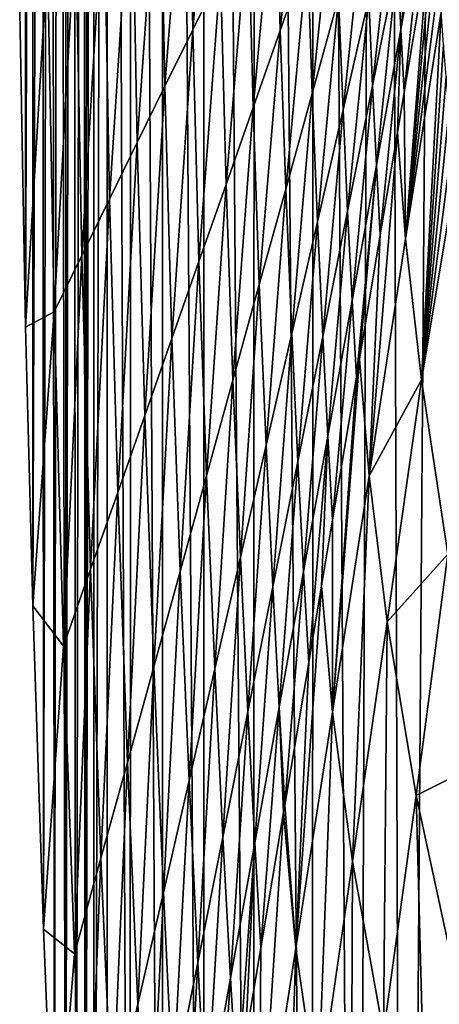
# Model space of a CAD drawing. Header units: metres. Extents: x -23 to 23, y -199 to 23.
# Tile 49 of 112: x -23.48 to -21.36, y -8.06 to -3.09. Entities that reach past the tile are written whole.
import ezdxf

# ---------------------------------------------------------------- set-up
doc = ezdxf.new("R2010")
doc.units = ezdxf.units.M
doc.layers.add('solid_509541_180_SW0001', color=7, linetype='CONTINUOUS')

msp = doc.modelspace()

# ---------------------------------------------------------------- linework, layer by layer
at = {"layer": 'solid_509541_180_SW0001'}
for points in [[(-21.271791, 18.232214), (-21.53804, -17.812857), (-21.651287, 17.621748)], [(-21.271791, 18.232214), (-21.279938, -18.219637), (-21.53804, -17.812857)], [(-21.651287, 17.621748), (-21.778461, -17.394625), (-21.990782, 16.985275)], [(-21.651287, 17.621748), (-21.53804, -17.812857), (-21.778461, -17.394625)], [(-21.990782, 16.985275), (-22.00001, -16.966969), (-22.289072, 16.325026)], [(-21.990782, 16.985275), (-21.778461, -17.394625), (-22.00001, -16.966969)], [(-22.289072, 16.325026), (-22.296637, -16.30862), (-22.543423, 15.647359)], [(-22.289072, 16.325026), (-22.00001, -16.966969), (-22.296637, -16.30862)], [(-22.543423, 15.647359), (-22.549278, -15.632474), (-22.752304, 14.959496)], [(-22.543423, 15.647359), (-22.296637, -16.30862), (-22.549278, -15.632474)], [(-22.752304, 14.959496), (-22.756874, -14.94126), (-22.91559, 14.25882)], [(-22.752304, 14.959496), (-22.549278, -15.632474), (-22.756874, -14.94126)], [(-22.91559, 14.25882), (-22.918619, -14.23809), (-23.032576, 13.54204)], [(-22.91559, 14.25882), (-22.756874, -14.94126), (-22.918619, -14.23809)], [(-23.032576, 13.54204), (-23.033936, -13.52564), (-23.102457, -12.805938)], [(-23.032576, 13.54204), (-23.102457, -12.805938), (-23.102457, 12.80594)], [(-23.032576, 13.54204), (-22.918619, -14.23809), (-23.033936, -13.52564)], [(-23.145586, -12.091227), (-23.102457, 12.80594), (-23.102457, -12.805938)], [(-23.129168, 12.365482), (-23.102457, 12.80594), (-23.145586, -12.091227)], [(-23.129168, 12.365482), (-23.145586, -12.091227), (-23.15481, 11.925622)], [(-23.15481, 11.925622), (-23.193306, -11.245243), (-23.207848, 10.964628)], [(-23.15481, 11.925622), (-23.145586, -12.091227), (-23.193306, -11.245243)], [(-23.207848, 10.964628), (-23.193306, -11.245243), (-23.245043, -10.245873)], [(-23.207848, 10.964628), (-23.245043, -10.245873), (-23.240559, 10.331654)], [(-23.240559, 10.331654), (-23.245043, -10.245873), (-23.277456, 9.570767)], [(-23.277456, 9.570767), (-23.29974, -9.067382), (-23.318369, 8.651896)], [(-23.277456, 9.570767), (-23.245043, -10.245873), (-23.29974, -9.067382)], [(-23.318369, 8.651896), (-23.355652, -7.681118), (-23.362444, 7.538522)], [(-23.318369, 8.651896), (-23.29974, -9.067382), (-23.355652, -7.681118)], [(-23.362444, 7.538522), (-23.355652, -7.681118), (-23.409784, -6.050824)], [(-23.362444, 7.538522), (-23.409784, -6.050824), (-23.407738, 6.187029)], [(-23.407738, 6.187029), (-23.446383, -4.644218), (-23.450617, 4.544977)], [(-23.407738, 6.187029), (-23.409784, -6.050824), (-23.446383, -4.644218)], [(-23.450617, 4.544977), (-23.446383, -4.644218), (-23.476294, -3.054465)], [(-22.484304, -1.739782, 105.970299), (-22.626259, -1.913444, 90.829521), (-22.603109, -3.145472, 90.829521)], [(-22.463356, -2.860953, 105.970299), (-22.484304, -1.739782, 105.970299), (-22.603109, -3.145472, 90.829521)], [(-22.626259, -1.913444, 90.829521), (-22.768213, -2.087106, 75.688744), (-22.742861, -3.42999, 75.688744)], [(-22.603109, -3.145472, 90.829521), (-22.626259, -1.913444, 90.829521), (-22.742861, -3.42999, 75.688744)], [(-22.044098, -2.007399, 151.392624), (-22.183849, -2.291917, 136.251846), (-22.160923, -3.148997, 136.251846)], [(-22.024172, -2.760849, 151.392624), (-22.044098, -2.007399, 151.392624), (-22.160923, -3.148997, 136.251846)], [(-22.768213, -2.087106, 75.688744), (-22.910168, -2.260769, 60.547974), (-22.882614, -3.714508, 60.547974)], [(-22.742861, -3.42999, 75.688744), (-22.768213, -2.087106, 75.688744), (-22.882614, -3.714508, 60.547974)], [(-21.552168, -3.144253, 196.814941), (-21.442976, -2.166507, 211.955719), (-21.568935, -2.797761, 196.814941)], [(-21.552168, -3.144253, 196.814941), (-21.429298, -2.460907, 211.955719), (-21.442976, -2.166507, 211.955719)], [(-22.910168, -2.260769, 60.547974), (-23.052122, -2.434431, 45.407196), (-23.022367, -3.999026, 45.407196)], [(-22.882614, -3.714508, 60.547974), (-22.910168, -2.260769, 60.547974), (-23.022367, -3.999026, 45.407196)], [(-22.183849, -2.291917, 136.251846), (-22.323603, -2.576435, 121.111069), (-22.297676, -3.537144, 121.111069)], [(-22.160923, -3.148997, 136.251846), (-22.183849, -2.291917, 136.251846), (-22.297676, -3.537144, 121.111069)], [(-21.887419, -2.372702, 166.533386), (-22.024172, -2.760849, 151.392624), (-22.000177, -3.466523, 151.392624)], [(-21.866941, -2.984569, 166.533386), (-21.887419, -2.372702, 166.533386), (-22.000177, -3.466523, 151.392624)], [(-21.585241, -2.422314, 196.814941), (-21.714766, -2.985946, 181.674164), (-21.694893, -3.429016, 181.674164)], [(-21.568935, -2.797761, 196.814941), (-21.585241, -2.422314, 196.814941), (-21.694893, -3.429016, 181.674164)], [(-23.052122, -2.434431, 45.407196), (-23.194075, -2.608093, 30.266424), (-23.162121, -4.283544, 30.266424)], [(-23.022367, -3.999026, 45.407196), (-23.052122, -2.434431, 45.407196), (-23.162121, -4.283544, 30.266424)], [(-21.552168, -3.144253, 196.814941), (-21.535379, -3.460036, 196.814941), (-21.429298, -2.460907, 211.955719)], [(-21.429298, -2.460907, 211.955719), (-21.535379, -3.460036, 196.814941), (-21.414827, -2.741065, 211.955719)], [(-21.733707, -2.502616, 181.674164), (-21.866941, -2.984569, 166.533386), (-21.84429, -3.549579, 166.533386)], [(-21.714766, -2.985946, 181.674164), (-21.733707, -2.502616, 181.674164), (-21.84429, -3.549579, 166.533386)], [(-21.379511, -2.530442, 216.39122), (-21.414827, -2.741065, 211.955719), (-21.52861, -4.199726, 192.516052)], [(-21.370489, -2.715563, 216.206146), (-21.379511, -2.530442, 216.39122), (-21.52861, -4.199726, 192.516052)], [(-22.323603, -2.576435, 121.111069), (-22.463356, -2.860953, 105.970299), (-22.434429, -3.925291, 105.970299)], [(-22.297676, -3.537144, 121.111069), (-22.323603, -2.576435, 121.111069), (-22.434429, -3.925291, 105.970299)], [(-23.194075, -2.608093, 30.266424), (-23.336029, -2.781755, 15.125648), (-23.301874, -4.568062, 15.125648)], [(-23.162121, -4.283544, 30.266424), (-23.194075, -2.608093, 30.266424), (-23.301874, -4.568062, 15.125648)], [(-21.36034, -2.890047, 216.012436), (-21.370489, -2.715563, 216.206146), (-21.52861, -4.199726, 192.516052)], [(-22.024172, -2.760849, 151.392624), (-22.160923, -3.148997, 136.251846), (-22.133413, -3.948476, 136.251846)], [(-22.000177, -3.466523, 151.392624), (-22.024172, -2.760849, 151.392624), (-22.133413, -3.948476, 136.251846)], [(-21.414827, -2.741065, 211.955719), (-21.535379, -3.460036, 196.814941), (-21.52861, -4.199726, 192.516052)], [(-23.336029, -2.781755, 15.125648), (-23.476294, -3.054465), (-23.446383, -4.644218)], [(-23.301874, -4.568062, 15.125648), (-23.336029, -2.781755, 15.125648), (-23.446383, -4.644218)], [(-21.568935, -2.797761, 196.814941), (-21.694893, -3.429016, 181.674164), (-21.675037, -3.827598, 181.674164)], [(-21.552168, -3.144253, 196.814941), (-21.568935, -2.797761, 196.814941), (-21.675037, -3.827598, 181.674164)], [(-22.463356, -2.860953, 105.970299), (-22.603109, -3.145472, 90.829521), (-22.571182, -4.313438, 90.829521)], [(-22.434429, -3.925291, 105.970299), (-22.463356, -2.860953, 105.970299), (-22.571182, -4.313438, 90.829521)], [(-21.349129, -3.057025, 215.812164), (-21.36034, -2.890047, 216.012436), (-21.52861, -4.199726, 192.516052)], [(-21.866941, -2.984569, 166.533386), (-22.000177, -3.466523, 151.392624), (-21.973814, -4.113212, 151.392624)], [(-21.84429, -3.549579, 166.533386), (-21.866941, -2.984569, 166.533386), (-21.973814, -4.113212, 151.392624)], [(-21.714766, -2.985946, 181.674164), (-21.84429, -3.549579, 166.533386), (-21.82085, -4.06027, 166.533386)], [(-21.694893, -3.429016, 181.674164), (-21.714766, -2.985946, 181.674164), (-21.82085, -4.06027, 166.533386)], [(-21.349129, -3.057025, 215.812164), (-21.52861, -4.199726, 192.516052), (-21.44857, -4.911373, 192.516052)], [(-21.336916, -3.21992, 215.607712), (-21.349129, -3.057025, 215.812164), (-21.44857, -4.911373, 192.516052)], [(-22.603109, -3.145472, 90.829521), (-22.742861, -3.42999, 75.688744), (-22.707935, -4.701585, 75.688744)], [(-22.571182, -4.313438, 90.829521), (-22.603109, -3.145472, 90.829521), (-22.707935, -4.701585, 75.688744)], [(-22.160923, -3.148997, 136.251846), (-22.297676, -3.537144, 121.111069), (-22.266647, -4.43043, 121.111069)], [(-22.133413, -3.948476, 136.251846), (-22.160923, -3.148997, 136.251846), (-22.266647, -4.43043, 121.111069)], [(-21.552168, -3.144253, 196.814941), (-21.675037, -3.827598, 181.674164), (-21.655933, -4.179007, 181.674164)], [(-21.552168, -3.144253, 196.814941), (-21.655933, -4.179007, 181.674164), (-21.569609, -3.664172, 192.516052)], [(-21.552168, -3.144253, 196.814941), (-21.569609, -3.664172, 192.516052), (-21.535379, -3.460036, 196.814941)], [(-21.323704, -3.381891, 215.400391), (-21.336916, -3.21992, 215.607712), (-21.44857, -4.911373, 192.516052)], [(-21.309328, -3.546014, 215.188873), (-21.323704, -3.381891, 215.400391), (-21.44857, -4.911373, 192.516052)], [(-22.742861, -3.42999, 75.688744), (-22.882614, -3.714508, 60.547974), (-22.844687, -5.089733, 60.547974)], [(-22.707935, -4.701585, 75.688744), (-22.742861, -3.42999, 75.688744), (-22.844687, -5.089733, 60.547974)], [(-22.000177, -3.466523, 151.392624), (-22.133413, -3.948476, 136.251846), (-22.103336, -4.676845, 136.251846)], [(-21.973814, -4.113212, 151.392624), (-22.000177, -3.466523, 151.392624), (-22.103336, -4.676845, 136.251846)], [(-21.694893, -3.429016, 181.674164), (-21.82085, -4.06027, 166.533386), (-21.797905, -4.510944, 166.533386)], [(-21.675037, -3.827598, 181.674164), (-21.694893, -3.429016, 181.674164), (-21.797905, -4.510944, 166.533386)], [(-21.535379, -3.460036, 196.814941), (-21.569609, -3.664172, 192.516052), (-21.52861, -4.199726, 192.516052)], [(-22.297676, -3.537144, 121.111069), (-22.434429, -3.925291, 105.970299), (-22.399883, -4.912384, 105.970299)], [(-22.266647, -4.43043, 121.111069), (-22.297676, -3.537144, 121.111069), (-22.399883, -4.912384, 105.970299)], [(-21.84429, -3.549579, 166.533386), (-21.973814, -4.113212, 151.392624), (-21.94681, -4.691525, 151.392624)], [(-21.82085, -4.06027, 166.533386), (-21.84429, -3.549579, 166.533386), (-21.94681, -4.691525, 151.392624)], [(-21.2936, -3.713866, 214.971436), (-21.309328, -3.546014, 215.188873), (-21.44857, -4.911373, 192.516052)], [(-21.569609, -3.664172, 192.516052), (-21.655933, -4.179007, 181.674164), (-21.712936, -5.394827, 168.448547)], [(-21.52861, -4.199726, 192.516052), (-21.569609, -3.664172, 192.516052), (-21.712936, -5.394827, 168.448547)], [(-22.882614, -3.714508, 60.547974), (-23.022367, -3.999026, 45.407196), (-22.98144, -5.47788, 45.407196)], [(-22.844687, -5.089733, 60.547974), (-22.882614, -3.714508, 60.547974), (-22.98144, -5.47788, 45.407196)], [(-21.276569, -3.883542, 214.749527), (-21.2936, -3.713866, 214.971436), (-21.44857, -4.911373, 192.516052)], [(-21.675037, -3.827598, 181.674164), (-21.797905, -4.510944, 166.533386), (-21.776487, -4.897977, 166.533386)], [(-21.675037, -3.827598, 181.674164), (-21.776487, -4.897977, 166.533386), (-21.761238, -4.807035, 168.448547)], [(-21.675037, -3.827598, 181.674164), (-21.761238, -4.807035, 168.448547), (-21.655933, -4.179007, 181.674164)], [(-21.276569, -3.883542, 214.749527), (-21.44857, -4.911373, 192.516052), (-21.314419, -5.789904, 192.516052)], [(-22.434429, -3.925291, 105.970299), (-22.571182, -4.313438, 90.829521), (-22.533119, -5.394337, 90.829521)], [(-22.399883, -4.912384, 105.970299), (-22.434429, -3.925291, 105.970299), (-22.533119, -5.394337, 90.829521)], [(-22.133413, -3.948476, 136.251846), (-22.266647, -4.43043, 121.111069), (-22.232861, -5.240477, 121.111069)], [(-22.103336, -4.676845, 136.251846), (-22.133413, -3.948476, 136.251846), (-22.232861, -5.240477, 121.111069)], [(-23.022367, -3.999026, 45.407196), (-23.162121, -4.283544, 30.266424), (-23.118193, -5.866027, 30.266424)], [(-22.98144, -5.47788, 45.407196), (-23.022367, -3.999026, 45.407196), (-23.118193, -5.866027, 30.266424)], [(-21.82085, -4.06027, 166.533386), (-21.94681, -4.691525, 151.392624), (-21.920774, -5.194289, 151.392624)], [(-21.797905, -4.510944, 166.533386), (-21.82085, -4.06027, 166.533386), (-21.920774, -5.194289, 151.392624)], [(-21.973814, -4.113212, 151.392624), (-22.103336, -4.676845, 136.251846), (-22.072767, -5.32278, 136.251846)], [(-21.94681, -4.691525, 151.392624), (-21.973814, -4.113212, 151.392624), (-22.072767, -5.32278, 136.251846)], [(-21.655933, -4.179007, 181.674164), (-21.761238, -4.807035, 168.448547), (-21.712936, -5.394827, 168.448547)], [(-21.44857, -4.911373, 192.516052), (-21.52861, -4.199726, 192.516052), (-21.712936, -5.394827, 168.448547)], [(-23.162121, -4.283544, 30.266424), (-23.301874, -4.568062, 15.125648), (-23.254946, -6.254174, 15.125648)], [(-23.118193, -5.866027, 30.266424), (-23.162121, -4.283544, 30.266424), (-23.254946, -6.254174, 15.125648)], [(-22.571182, -4.313438, 90.829521), (-22.707935, -4.701585, 75.688744), (-22.666353, -5.87629, 75.688744)], [(-22.533119, -5.394337, 90.829521), (-22.571182, -4.313438, 90.829521), (-22.666353, -5.87629, 75.688744)], [(-22.266647, -4.43043, 121.111069), (-22.399883, -4.912384, 105.970299), (-22.362385, -5.80411, 105.970299)], [(-22.232861, -5.240477, 121.111069), (-22.266647, -4.43043, 121.111069), (-22.362385, -5.80411, 105.970299)], [(-21.797905, -4.510944, 166.533386), (-21.920774, -5.194289, 151.392624), (-21.897041, -5.616949, 151.392624)], [(-21.797905, -4.510944, 166.533386), (-21.897041, -5.616949, 151.392624), (-21.776487, -4.897977, 166.533386)], [(-23.301874, -4.568062, 15.125648), (-23.446383, -4.644218), (-23.409784, -6.050824)], [(-23.254946, -6.254174, 15.125648), (-23.301874, -4.568062, 15.125648), (-23.409784, -6.050824)], [(-22.707935, -4.701585, 75.688744), (-22.844687, -5.089733, 60.547974), (-22.799589, -6.358244, 60.547974)], [(-22.666353, -5.87629, 75.688744), (-22.707935, -4.701585, 75.688744), (-22.799589, -6.358244, 60.547974)], [(-22.103336, -4.676845, 136.251846), (-22.232861, -5.240477, 121.111069), (-22.198725, -5.954034, 121.111069)], [(-22.072767, -5.32278, 136.251846), (-22.103336, -4.676845, 136.251846), (-22.198725, -5.954034, 121.111069)], [(-21.94681, -4.691525, 151.392624), (-22.072767, -5.32278, 136.251846), (-22.043642, -5.877635, 136.251846)], [(-21.920774, -5.194289, 151.392624), (-21.94681, -4.691525, 151.392624), (-22.043642, -5.877635, 136.251846)], [(-21.761238, -4.807035, 168.448547), (-21.776487, -4.897977, 166.533386), (-21.897657, -6.585691, 144.381027)], [(-21.712936, -5.394827, 168.448547), (-21.761238, -4.807035, 168.448547), (-21.897657, -6.585691, 144.381027)], [(-22.399883, -4.912384, 105.970299), (-22.533119, -5.394337, 90.829521), (-22.491909, -6.367743, 90.829521)], [(-22.362385, -5.80411, 105.970299), (-22.399883, -4.912384, 105.970299), (-22.491909, -6.367743, 90.829521)], [(-21.776487, -4.897977, 166.533386), (-21.897041, -5.616949, 151.392624), (-21.897657, -6.585691, 144.381027)], [(-21.44857, -4.911373, 192.516052), (-21.712936, -5.394827, 168.448547), (-21.621714, -6.130985, 168.448547)], [(-21.314419, -5.789904, 192.516052), (-21.44857, -4.911373, 192.516052), (-21.621714, -6.130985, 168.448547)], [(-22.844687, -5.089733, 60.547974), (-22.98144, -5.47788, 45.407196), (-22.932825, -6.840198, 45.407196)], [(-22.799589, -6.358244, 60.547974), (-22.844687, -5.089733, 60.547974), (-22.932825, -6.840198, 45.407196)], [(-21.920774, -5.194289, 151.392624), (-22.043642, -5.877635, 136.251846), (-22.017595, -6.335919, 136.251846)], [(-21.920774, -5.194289, 151.392624), (-22.017595, -6.335919, 136.251846), (-21.952869, -5.949899, 144.381027)], [(-21.920774, -5.194289, 151.392624), (-21.952869, -5.949899, 144.381027), (-21.897041, -5.616949, 151.392624)], [(-22.232861, -5.240477, 121.111069), (-22.362385, -5.80411, 105.970299), (-22.324684, -6.585289, 105.970299)], [(-22.198725, -5.954034, 121.111069), (-22.232861, -5.240477, 121.111069), (-22.324684, -6.585289, 105.970299)], [(-22.072767, -5.32278, 136.251846), (-22.198725, -5.954034, 121.111069), (-22.166512, -6.56098, 121.111069)], [(-22.043642, -5.877635, 136.251846), (-22.072767, -5.32278, 136.251846), (-22.166512, -6.56098, 121.111069)], [(-22.533119, -5.394337, 90.829521), (-22.666353, -5.87629, 75.688744), (-22.621433, -6.931375, 75.688744)], [(-22.491909, -6.367743, 90.829521), (-22.533119, -5.394337, 90.829521), (-22.621433, -6.931375, 75.688744)], [(-21.712936, -5.394827, 168.448547), (-21.897657, -6.585691, 144.381027), (-21.79627, -7.339783, 144.381027)], [(-21.621714, -6.130985, 168.448547), (-21.712936, -5.394827, 168.448547), (-21.79627, -7.339783, 144.381027)], [(-22.98144, -5.47788, 45.407196), (-23.118193, -5.866027, 30.266424), (-23.066059, -7.322151, 30.266424)], [(-22.932825, -6.840198, 45.407196), (-22.98144, -5.47788, 45.407196), (-23.066059, -7.322151, 30.266424)], [(-21.897041, -5.616949, 151.392624), (-21.952869, -5.949899, 144.381027), (-21.897657, -6.585691, 144.381027)], [(-22.362385, -5.80411, 105.970299), (-22.491909, -6.367743, 90.829521), (-22.450642, -7.216543, 90.829521)], [(-22.324684, -6.585289, 105.970299), (-22.362385, -5.80411, 105.970299), (-22.450642, -7.216543, 90.829521)], [(-21.314419, -5.789904, 192.516052), (-21.621714, -6.130985, 168.448547), (-21.475639, -7.007053, 168.448547)], [(-21.106779, -6.820696, 192.516052), (-21.314419, -5.789904, 192.516052), (-21.475639, -7.007053, 168.448547)], [(-23.118193, -5.866027, 30.266424), (-23.254946, -6.254174, 15.125648), (-23.199295, -7.804104, 15.125648)], [(-23.066059, -7.322151, 30.266424), (-23.118193, -5.866027, 30.266424), (-23.199295, -7.804104, 15.125648)], [(-22.666353, -5.87629, 75.688744), (-22.799589, -6.358244, 60.547974), (-22.750957, -7.495008, 60.547974)], [(-22.621433, -6.931375, 75.688744), (-22.666353, -5.87629, 75.688744), (-22.750957, -7.495008, 60.547974)], [(-22.043642, -5.877635, 136.251846), (-22.166512, -6.56098, 121.111069), (-22.138149, -7.054891, 121.111069)], [(-22.043642, -5.877635, 136.251846), (-22.138149, -7.054891, 121.111069), (-22.017595, -6.335919, 136.251846)], [(-22.198725, -5.954034, 121.111069), (-22.324684, -6.585289, 105.970299), (-22.289379, -7.244326, 105.970299)], [(-22.166512, -6.56098, 121.111069), (-22.198725, -5.954034, 121.111069), (-22.289379, -7.244326, 105.970299)], [(-21.952869, -5.949899, 144.381027), (-22.017595, -6.335919, 136.251846), (-22.082378, -7.776556, 120.313515)], [(-21.897657, -6.585691, 144.381027), (-21.952869, -5.949899, 144.381027), (-22.082378, -7.776556, 120.313515)], [(-23.254946, -6.254174, 15.125648), (-23.409784, -6.050824), (-23.355652, -7.681118)], [(-21.621714, -6.130985, 168.448547), (-21.79627, -7.339783, 144.381027), (-21.640278, -8.20471, 144.381027)], [(-21.475639, -7.007053, 168.448547), (-21.621714, -6.130985, 168.448547), (-21.640278, -8.20471, 144.381027)], [(-23.199295, -7.804104, 15.125648), (-23.254946, -6.254174, 15.125648), (-23.355652, -7.681118)], [(-22.017595, -6.335919, 136.251846), (-22.138149, -7.054891, 121.111069), (-22.082378, -7.776556, 120.313515)], [(-22.799589, -6.358244, 60.547974), (-22.932825, -6.840198, 45.407196), (-22.880482, -8.05864, 45.407196)], [(-22.750957, -7.495008, 60.547974), (-22.799589, -6.358244, 60.547974), (-22.880482, -8.05864, 45.407196)], [(-22.491909, -6.367743, 90.829521), (-22.621433, -6.931375, 75.688744), (-22.576599, -7.847798, 75.688744)], [(-22.450642, -7.216543, 90.829521), (-22.491909, -6.367743, 90.829521), (-22.576599, -7.847798, 75.688744)], [(-22.324684, -6.585289, 105.970299), (-22.450642, -7.216543, 90.829521), (-22.412249, -7.927671, 90.829521)], [(-22.289379, -7.244326, 105.970299), (-22.324684, -6.585289, 105.970299), (-22.412249, -7.927671, 90.829521)], [(-22.166512, -6.56098, 121.111069), (-22.289379, -7.244326, 105.970299), (-22.258703, -7.773861, 105.970299)], [(-22.166512, -6.56098, 121.111069), (-22.258703, -7.773861, 105.970299), (-22.144499, -7.092763, 120.313515)], [(-22.166512, -6.56098, 121.111069), (-22.144499, -7.092763, 120.313515), (-22.138149, -7.054891, 121.111069)], [(-21.897657, -6.585691, 144.381027), (-22.082378, -7.776556, 120.313515), (-21.970829, -8.54858, 120.313515)], [(-21.79627, -7.339783, 144.381027), (-21.897657, -6.585691, 144.381027), (-21.970829, -8.54858, 120.313515)], [(-22.932825, -6.840198, 45.407196), (-23.066059, -7.322151, 30.266424), (-23.010006, -8.622273, 30.266424)], [(-22.880482, -8.05864, 45.407196), (-22.932825, -6.840198, 45.407196), (-23.010006, -8.622273, 30.266424)], [(-21.106779, -6.820696, 192.516052), (-21.475639, -7.007053, 168.448547), (-21.258743, -8.010024, 168.448547)], [(-22.621433, -6.931375, 75.688744), (-22.750957, -7.495008, 60.547974), (-22.702559, -8.479053, 60.547974)], [(-22.576599, -7.847798, 75.688744), (-22.621433, -6.931375, 75.688744), (-22.702559, -8.479053, 60.547974)], [(-21.475639, -7.007053, 168.448547), (-21.640278, -8.20471, 144.381027), (-21.417555, -9.169478, 144.381027)], [(-21.258743, -8.010024, 168.448547), (-21.475639, -7.007053, 168.448547), (-21.417555, -9.169478, 144.381027)], [(-22.144499, -7.092763, 120.313515), (-22.258703, -7.773861, 105.970299), (-22.267101, -8.967422, 96.246002)], [(-22.082378, -7.776556, 120.313515), (-22.144499, -7.092763, 120.313515), (-22.267101, -8.967422, 96.246002)], [(-22.138149, -7.054891, 121.111069), (-22.144499, -7.092763, 120.313515), (-22.082378, -7.776556, 120.313515)], [(-22.450642, -7.216543, 90.829521), (-22.576599, -7.847798, 75.688744), (-22.535118, -8.611017, 75.688744)], [(-22.412249, -7.927671, 90.829521), (-22.450642, -7.216543, 90.829521), (-22.535118, -8.611017, 75.688744)], [(-22.289379, -7.244326, 105.970299), (-22.412249, -7.927671, 90.829521), (-22.379255, -8.492832, 90.829521)], [(-22.289379, -7.244326, 105.970299), (-22.379255, -8.492832, 90.829521), (-22.336128, -8.235627, 96.246002)], [(-22.289379, -7.244326, 105.970299), (-22.336128, -8.235627, 96.246002), (-22.258703, -7.773861, 105.970299)], [(-23.066059, -7.322151, 30.266424), (-23.199295, -7.804104, 15.125648), (-23.13953, -9.185905, 15.125648)], [(-23.010006, -8.622273, 30.266424), (-23.066059, -7.322151, 30.266424), (-23.13953, -9.185905, 15.125648)], [(-21.79627, -7.339783, 144.381027), (-21.970829, -8.54858, 120.313515), (-21.804914, -9.402368, 120.313515)], [(-21.640278, -8.20471, 144.381027), (-21.79627, -7.339783, 144.381027), (-21.804914, -9.402368, 120.313515)], [(-22.750957, -7.495008, 60.547974), (-22.880482, -8.05864, 45.407196), (-22.828516, -9.110307, 45.407196)], [(-22.702559, -8.479053, 60.547974), (-22.750957, -7.495008, 60.547974), (-22.828516, -9.110307, 45.407196)], [(-23.199295, -7.804104, 15.125648), (-23.355652, -7.681118), (-23.29974, -9.067382)], [(-22.258703, -7.773861, 105.970299), (-22.336128, -8.235627, 96.246002), (-22.267101, -8.967422, 96.246002)], [(-22.082378, -7.776556, 120.313515), (-22.267101, -8.967422, 96.246002), (-22.145386, -9.757378, 96.246002)], [(-21.970829, -8.54858, 120.313515), (-22.082378, -7.776556, 120.313515), (-22.145386, -9.757378, 96.246002)], [(-23.13953, -9.185905, 15.125648), (-23.199295, -7.804104, 15.125648), (-23.29974, -9.067382)], [(-22.576599, -7.847798, 75.688744), (-22.702559, -8.479053, 60.547974), (-22.657986, -9.294363, 60.547974)], [(-22.535118, -8.611017, 75.688744), (-22.576599, -7.847798, 75.688744), (-22.657986, -9.294363, 60.547974)], [(-22.412249, -7.927671, 90.829521), (-22.535118, -8.611017, 75.688744), (-22.499809, -9.211803, 75.688744)], [(-22.412249, -7.927671, 90.829521), (-22.499809, -9.211803, 75.688744), (-22.379255, -8.492832, 90.829521)], [(-21.258743, -8.010024, 168.448547), (-21.417555, -9.169478, 144.381027), (-21.114056, -10.2193, 144.381027)], [(-22.880482, -8.05864, 45.407196), (-23.010006, -8.622273, 30.266424), (-22.954473, -9.741562, 30.266424)], [(-22.828516, -9.110307, 45.407196), (-22.880482, -8.05864, 45.407196), (-22.954473, -9.741562, 30.266424)]]:
    msp.add_3dface(points, dxfattribs=at)

doc.saveas('drawing.dxf')
